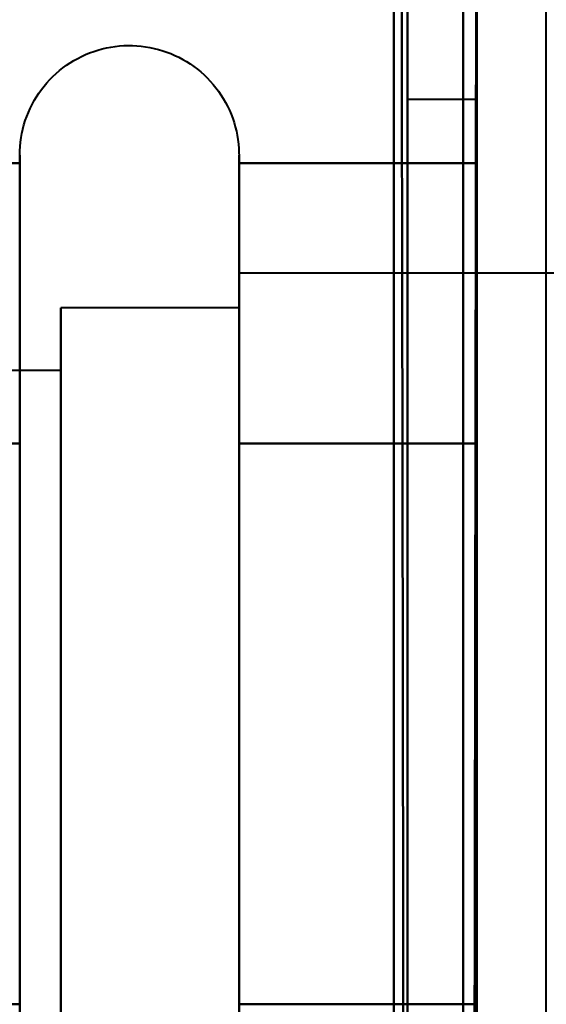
# Model space of a CAD drawing. Header units: millimetres. Extents: x -852 to 852, y -1321 to 592.
# Tile 74 of 111: x 686.2 to 690, y -433.19 to -426.09. Entities that reach past the tile are written whole.
import ezdxf

# ---------------------------------------------------------------- set-up
doc = ezdxf.new("R2010")
doc.units = ezdxf.units.MM
doc.layers.add('G-IMPT', color=8, linetype='Continuous', lineweight=40)

# ---------------------------------------------------------------- blocks, each defined once
blk = doc.blocks.new('NEXA 1500 CALQUES_dwg-769064-Niveau de réf_')
at = {"layer": 'G-IMPT'}
for p, q in [((689.5, -394.2151), (689, -394.2151)), ((689, -394.2151), (689, -403.2151)), ((689, -394.2151), (689, -403.2151)), ((689, -403.2151), (689, -394.2151)), ((689, -403.2151), (689, -394.2151)), ((689.5, -394.2152), (689, -394.2152)), ((689.5, -394.2152), (689, -394.2152)), ((689.5, -394.2152), (689, -394.2152)), ((689, -394.2152), (689, -403.2152)), ((689, -394.2152), (689, -403.2152)), ((689, -394.2152), (689, -403.2152)), ((689, -394.2152), (689, -403.2152)), ((689, -394.2152), (689, -403.2152)), ((689, -394.2152), (689, -403.2152)), ((689, -403.2152), (689, -394.2152)), ((689, -403.2152), (689, -394.2152)), ((689, -403.2152), (689, -394.2152)), ((689, -403.2152), (689, -394.2152)), ((689, -403.2152), (689, -394.2152)), ((689, -403.2152), (689, -394.2152)), ((689.5, -394.2151), (689.5, -398.7151)), ((689.5, -398.7151), (689.5, -394.2151)), ((689.5, -403.2151), (689.5, -394.2151)), ((689.5, -394.2152), (689.5, -398.7152)), ((689.5, -394.2152), (689.5, -398.7152)), ((689.5, -394.2152), (689.5, -398.7152)), ((689.5, -398.7152), (689.5, -394.2152)), ((689.5, -403.2152), (689.5, -394.2152)), ((689.5, -398.7152), (689.5, -394.2152)), ((689.5, -403.2152), (689.5, -394.2152)), ((689.5, -398.7152), (689.5, -394.2152)), ((689.5, -403.2152), (689.5, -394.2152)), ((690, -402.9651), (690, -394.4651)), ((690, -402.9651), (690, -394.4651)), ((686.2043, -402.8152), (686.2043, -394.6152)), ((686.2043, -398.7152), (686.2043, -394.6152)), ((687.7851, -394.6151), (687.7851, -402.8151)), ((687.7851, -394.6151), (687.7851, -398.7151)), ((687.7851, -394.6152), (687.7851, -402.8152)), ((687.7851, -394.6152), (687.7851, -398.7152)), ((687.7851, -394.6152), (687.7851, -402.8152)), ((687.7851, -394.6152), (687.7851, -398.7152)), ((687.7851, -394.6152), (687.7851, -402.8152)), ((687.7851, -394.6152), (687.7851, -398.7152)), ((690.2, -395.4651), (687.7851, -395.4651)), ((687.7851, -398.7151), (687.7851, -395.4651)), ((687.7851, -395.4651), (687.7851, -398.7151)), ((687.7851, -395.4651), (687.7851, -401.9651)), ((690, -395.4652), (687.7851, -395.4652)), ((690, -395.4652), (687.7851, -395.4652)), ((690, -395.4652), (687.7851, -395.4652)), ((687.7851, -398.7152), (687.7851, -395.4652)), ((687.7851, -398.7152), (687.7851, -395.4652)), ((687.7851, -395.4652), (687.7851, -398.7152)), ((687.7851, -395.4652), (687.7851, -401.9652)), ((687.7851, -395.4652), (687.7851, -398.7152)), ((687.7851, -395.4652), (687.7851, -401.9652)), ((687.7851, -398.7152), (687.7851, -395.4652)), ((687.7851, -395.4652), (687.7851, -398.7152)), ((687.7851, -395.4652), (687.7851, -401.9652)), ((687.7851, -395.7151), (686.5, -395.7151)), ((686.5, -401.7151), (686.5, -395.7151)), ((686.5, -401.7151), (686.5, -395.7151)), ((686.5, -395.7151), (686.5, -398.7151)), ((687.7851, -395.7152), (686.5, -395.7152)), ((687.7851, -395.7152), (686.5, -395.7152)), ((687.7851, -395.7152), (686.5, -395.7152)), ((686.5, -401.7152), (686.5, -395.7152)), ((686.5, -401.7152), (686.5, -395.7152)), ((686.5, -401.7152), (686.5, -395.7152)), ((686.5, -401.7152), (686.5, -395.7152)), ((686.5, -395.7152), (686.5, -398.7152)), ((686.5, -395.7152), (686.5, -398.7152)), ((686.5, -401.7152), (686.5, -395.7152)), ((686.5, -401.7152), (686.5, -395.7152)), ((686.5, -395.7152), (686.5, -398.7152)), ((687.7851, -398.7151), (687.7851, -395.7151)), ((687.7851, -395.7151), (687.7851, -398.7151)), ((687.7851, -398.7152), (687.7851, -395.7152)), ((687.7851, -398.7152), (687.7851, -395.7152)), ((687.7851, -395.7152), (687.7851, -398.7152)), ((687.7851, -395.7152), (687.7851, -398.7152)), ((687.7851, -398.7152), (687.7851, -395.7152)), ((687.7851, -395.7152), (687.7851, -398.7152)), ((690, -402.9652), (690, -396.0152)), ((686.5, -396.1669), (674.6111, -396.1669)), ((686.5, -396.167), (674.6111, -396.167)), ((686.5, -396.167), (674.6111, -396.167)), ((686.5, -396.167), (674.6111, -396.167)), ((686.5, -401.2633), (686.5, -396.1669)), ((686.5, -401.2633), (686.5, -396.1669)), ((686.5, -396.1669), (686.5, -401.2633)), ((686.5, -396.1669), (686.5, -401.2633)), ((686.5, -401.2634), (686.5, -396.167)), ((686.5, -401.2634), (686.5, -396.167)), ((686.5, -401.2634), (686.5, -396.167)), ((686.5, -401.2634), (686.5, -396.167)), ((686.5, -396.167), (686.5, -401.2634)), ((686.5, -396.167), (686.5, -401.2634)), ((686.5, -396.167), (686.5, -401.2634)), ((686.5, -396.167), (686.5, -401.2634)), ((686.5, -401.2634), (686.5, -396.167)), ((686.5, -401.2634), (686.5, -396.167)), ((686.5, -396.167), (686.5, -401.2634)), ((686.5, -396.167), (686.5, -401.2634)), ((686.2043, -402.8152), (686.2043, -398.7152)), ((686.5, -398.7151), (686.5, -401.7151)), ((686.5, -398.7151), (686.5, -401.7151)), ((686.5, -398.7152), (686.5, -401.7152)), ((686.5, -398.7152), (686.5, -401.7152)), ((686.5, -398.7152), (686.5, -401.7152)), ((686.5, -398.7152), (686.5, -401.7152)), ((686.5, -398.7152), (686.5, -401.7152)), ((686.5, -398.7152), (686.5, -401.7152)), ((687.7851, -398.7151), (687.7851, -402.8151)), ((687.7851, -401.7151), (687.7851, -398.7151)), ((687.7851, -401.9651), (687.7851, -398.7151)), ((687.7851, -398.7151), (687.7851, -401.7151)), ((687.7851, -398.7151), (687.7851, -401.9651)), ((687.7851, -398.7152), (687.7851, -402.8152)), ((687.7851, -398.7152), (687.7851, -402.8152)), ((687.7851, -398.7152), (687.7851, -402.8152)), ((687.7851, -401.7152), (687.7851, -398.7152)), ((687.7851, -401.7152), (687.7851, -398.7152)), ((687.7851, -401.9652), (687.7851, -398.7152)), ((687.7851, -398.7152), (687.7851, -401.7152)), ((687.7851, -401.9652), (687.7851, -398.7152)), ((687.7851, -398.7152), (687.7851, -401.7152)), ((687.7851, -398.7152), (687.7851, -401.9652)), ((687.7851, -398.7152), (687.7851, -401.9652)), ((687.7851, -401.7152), (687.7851, -398.7152)), ((687.7851, -401.9652), (687.7851, -398.7152)), ((687.7851, -398.7152), (687.7851, -401.7152)), ((687.7851, -398.7152), (687.7851, -401.9652)), ((689.5, -398.7151), (689.5, -403.2151)), ((689.5, -403.2151), (689.5, -398.7151)), ((689.5, -398.7152), (689.5, -403.2152)), ((689.5, -398.7152), (689.5, -403.2152)), ((689.5, -398.7152), (689.5, -403.2152)), ((689.5, -403.2152), (689.5, -398.7152)), ((689.5, -403.2152), (689.5, -398.7152)), ((689.5, -403.2152), (689.5, -398.7152))]:
    blk.add_line(p, q, dxfattribs=at)
at = {"layer": 'G-IMPT', "flags": 128}
for points in [[(688.9, -421.55), (688.9, -413.3125), (688.9, -405.075), (688.9, -396.8375), (688.9, -388.6)], [(688.9, -388.6), (688.9, -396.8375), (688.9, -405.075), (688.9, -413.3125), (688.9, -421.55)], [(688.95, -388.6), (688.9625, -396.8375), (688.975, -405.075), (688.9875, -413.3125), (689, -421.55)], [(689, -421.55), (688.9875, -413.3125), (688.975, -405.075), (688.9625, -396.8375), (688.95, -388.6)], [(688.9, -388.65), (688.9, -396.875), (688.9, -405.1), (688.9, -413.325), (688.9, -421.55)], [(688.9, -421.55), (688.9, -413.325), (688.9, -405.1), (688.9, -396.875), (688.9, -388.65)], [(689, -388.65), (689, -396.875), (689, -405.1), (689, -413.325), (689, -421.55)], [(689, -421.55), (689, -413.325), (689, -405.1), (689, -396.875), (689, -388.65)], [(688.9, -390.05), (688.9, -397.925), (688.9, -405.8), (688.9, -413.675), (688.9, -421.55)], [(688.9, -421.55), (688.9, -413.675), (688.9, -405.8), (688.9, -397.925), (688.9, -390.05)], [(688.9, -390.05), (688.9, -397.925), (688.9, -405.8), (688.9, -413.675), (688.9, -421.55)], [(688.9, -421.55), (688.9, -413.675), (688.9, -405.8), (688.9, -397.925), (688.9, -390.05)], [(689.4, -422.45), (689.4, -414.35), (689.4, -406.25), (689.4, -398.15), (689.4, -390.05)], [(689.4, -390.05), (689.4, -398.15), (689.4, -406.25), (689.4, -414.35), (689.4, -422.45)], [(689.4, -422.45), (689.4, -414.35), (689.4, -406.25), (689.4, -398.15), (689.4, -390.05)], [(689.4, -390.05), (689.4, -398.15), (689.4, -406.25), (689.4, -414.35), (689.4, -422.45)], [(689.4, -422.45), (689.4, -414.35), (689.4, -406.25), (689.4, -398.15), (689.4, -390.05)], [(689.4, -390.05), (689.4, -398.1625), (689.4, -406.275), (689.4, -414.3875), (689.4, -422.5)], [(689.4, -422.5), (689.4, -414.3875), (689.4, -406.275), (689.4, -398.1625), (689.4, -390.05)], [(689.4, -390.05), (689.4, -398.15), (689.4, -406.25), (689.4, -414.35), (689.4, -422.45)], [(689.45, -422.5), (689.4625, -414.3875), (689.475, -406.275), (689.4875, -398.1625), (689.5, -390.05)], [(689.5, -390.05), (689.4875, -398.1625), (689.475, -406.275), (689.4625, -414.3875), (689.45, -422.5)], [(689.5, -421.55), (689.5, -413.675), (689.5, -405.8), (689.5, -397.925), (689.5, -390.05)], [(689.5, -390.05), (689.5, -397.925), (689.5, -405.8), (689.5, -413.675), (689.5, -421.55)], [(689.5, -421.55), (689.5, -413.675), (689.5, -405.8), (689.5, -397.925), (689.5, -390.05)], [(689.5, -390.05), (689.5, -398.15), (689.5, -406.25), (689.5, -414.35), (689.5, -422.45)], [(689.5, -422.45), (689.5, -414.35), (689.5, -406.25), (689.5, -398.15), (689.5, -390.05)], [(689.5, -390.05), (689.5, -397.925), (689.5, -405.8), (689.5, -413.675), (689.5, -421.55)], [(690, -422.45), (690, -414.35), (690, -406.25), (690, -398.15), (690, -390.05)], [(686.2043, -394.6151), (686.2049, -394.5835), (686.2068, -394.552), (686.21, -394.5205), (686.2144, -394.4892), (686.22, -394.4581), (686.2269, -394.4273), (686.2351, -394.3967), (686.2444, -394.3665), (686.255, -394.3367), (686.2667, -394.3073), (686.2796, -394.2785), (686.2936, -394.2501), (686.3088, -394.2224), (686.325, -394.1953), (686.3423, -394.1688), (686.3607, -394.1431), (686.3801, -394.1181), (686.4005, -394.0939), (686.4218, -394.0706), (686.444, -394.0481), (686.4671, -394.0266), (686.4911, -394.0059), (686.5159, -393.9863), (686.5414, -393.9676), (686.5676, -393.95), (686.5946, -393.9335), (686.6222, -393.918), (686.6503, -393.9037), (686.6791, -393.8905), (686.7083, -393.8784), (686.738, -393.8676), (686.7681, -393.8579), (686.7985, -393.8494), (686.8293, -393.8422), (686.8604, -393.8362), (686.8916, -393.8315), (686.923, -393.828), (686.9546, -393.8257), (686.9862, -393.8248), (687.0178, -393.8251), (687.0494, -393.8266), (687.0809, -393.8294), (687.1122, -393.8335), (687.1434, -393.8388), (687.1743, -393.8454), (687.2049, -393.8532), (687.2352, -393.8622), (687.2652, -393.8724), (687.2946, -393.8838), (687.3236, -393.8964), (687.3521, -393.9101), (687.38, -393.925), (687.4073, -393.941), (687.4339, -393.958), (687.4599, -393.9761), (687.4851, -393.9952), (687.5095, -394.0153), (687.533, -394.0364), (687.5557, -394.0584), (687.5776, -394.0812), (687.5984, -394.105), (687.6184, -394.1295), (687.6373, -394.1549), (687.6552, -394.1809), (687.672, -394.2077), (687.6878, -394.2351), (687.7024, -394.2631), (687.7159, -394.2917), (687.7283, -394.3208), (687.7395, -394.3504), (687.7495, -394.3804), (687.7582, -394.4107), (687.7658, -394.4414), (687.7721, -394.4724), (687.7772, -394.5036), (687.7811, -394.535), (687.7836, -394.5665), (687.7849, -394.5981), (687.7851, -394.6151)], [(686.2043, -394.6152), (686.2049, -394.5835), (686.2068, -394.552), (686.21, -394.5205), (686.2144, -394.4892), (686.22, -394.4581), (686.2269, -394.4273), (686.2351, -394.3967), (686.2444, -394.3665), (686.255, -394.3367), (686.2667, -394.3073), (686.2796, -394.2785), (686.2936, -394.2501), (686.3088, -394.2224), (686.325, -394.1953), (686.3423, -394.1688), (686.3607, -394.1431), (686.3801, -394.1181), (686.4005, -394.094), (686.4218, -394.0706), (686.444, -394.0481), (686.4671, -394.0266), (686.4911, -394.0059), (686.5159, -393.9863), (686.5414, -393.9676), (686.5676, -393.95), (686.5946, -393.9335), (686.6222, -393.918), (686.6503, -393.9037), (686.6791, -393.8905), (686.7083, -393.8784), (686.738, -393.8676), (686.7681, -393.8579), (686.7985, -393.8495), (686.8293, -393.8422), (686.8604, -393.8362), (686.8916, -393.8315), (686.923, -393.828), (686.9546, -393.8257), (686.9862, -393.8248), (687.0178, -393.8251), (687.0494, -393.8266), (687.0809, -393.8294), (687.1122, -393.8335), (687.1434, -393.8388), (687.1743, -393.8454), (687.2049, -393.8532), (687.2352, -393.8622), (687.2652, -393.8724), (687.2946, -393.8838), (687.3236, -393.8964), (687.3521, -393.9101), (687.38, -393.925), (687.4073, -393.941), (687.4339, -393.958), (687.4599, -393.9761), (687.4851, -393.9952), (687.5095, -394.0153), (687.533, -394.0364), (687.5557, -394.0584), (687.5776, -394.0812), (687.5984, -394.105), (687.6184, -394.1295), (687.6373, -394.1549), (687.6552, -394.1809), (687.672, -394.2077), (687.6878, -394.2351), (687.7024, -394.2631), (687.7159, -394.2917), (687.7283, -394.3208), (687.7395, -394.3504), (687.7495, -394.3804), (687.7582, -394.4107), (687.7658, -394.4414), (687.7721, -394.4724), (687.7772, -394.5036), (687.7811, -394.535), (687.7836, -394.5665), (687.7849, -394.5981), (687.7851, -394.6152)], [(686.2043, -394.6152), (686.2049, -394.5835), (686.2068, -394.552), (686.21, -394.5205), (686.2144, -394.4892), (686.22, -394.4581), (686.2269, -394.4273), (686.2351, -394.3967), (686.2444, -394.3665), (686.255, -394.3367), (686.2667, -394.3073), (686.2796, -394.2785), (686.2936, -394.2501), (686.3088, -394.2224), (686.325, -394.1953), (686.3423, -394.1688), (686.3607, -394.1431), (686.3801, -394.1181), (686.4005, -394.094), (686.4218, -394.0706), (686.444, -394.0481), (686.4671, -394.0266), (686.4911, -394.0059), (686.5159, -393.9863), (686.5414, -393.9676), (686.5676, -393.95), (686.5946, -393.9335), (686.6222, -393.918), (686.6503, -393.9037), (686.6791, -393.8905), (686.7083, -393.8784), (686.738, -393.8676), (686.7681, -393.8579), (686.7985, -393.8495), (686.8293, -393.8422), (686.8604, -393.8362), (686.8916, -393.8315), (686.923, -393.828), (686.9546, -393.8257), (686.9862, -393.8248), (687.0178, -393.8251), (687.0494, -393.8266), (687.0809, -393.8294), (687.1122, -393.8335), (687.1434, -393.8388), (687.1743, -393.8454), (687.2049, -393.8532), (687.2352, -393.8622), (687.2652, -393.8724), (687.2946, -393.8838), (687.3236, -393.8964), (687.3521, -393.9101), (687.38, -393.925), (687.4073, -393.941), (687.4339, -393.958), (687.4599, -393.9761), (687.4851, -393.9952), (687.5095, -394.0153), (687.533, -394.0364), (687.5557, -394.0584), (687.5776, -394.0812), (687.5984, -394.105), (687.6184, -394.1295), (687.6373, -394.1549), (687.6552, -394.1809), (687.672, -394.2077), (687.6878, -394.2351), (687.7024, -394.2631), (687.7159, -394.2917), (687.7283, -394.3208), (687.7395, -394.3504), (687.7495, -394.3804), (687.7582, -394.4107), (687.7658, -394.4414), (687.7721, -394.4724), (687.7772, -394.5036), (687.7811, -394.535), (687.7836, -394.5665), (687.7849, -394.5981), (687.7851, -394.6152)], [(686.2043, -394.6152), (686.2049, -394.5835), (686.2068, -394.552), (686.21, -394.5205), (686.2144, -394.4892), (686.22, -394.4581), (686.2269, -394.4273), (686.2351, -394.3967), (686.2444, -394.3665), (686.255, -394.3367), (686.2667, -394.3073), (686.2796, -394.2785), (686.2936, -394.2501), (686.3088, -394.2224), (686.325, -394.1953), (686.3423, -394.1688), (686.3607, -394.1431), (686.3801, -394.1181), (686.4005, -394.094), (686.4218, -394.0706), (686.444, -394.0481), (686.4671, -394.0266), (686.4911, -394.0059), (686.5159, -393.9863), (686.5414, -393.9676), (686.5676, -393.95), (686.5946, -393.9335), (686.6222, -393.918), (686.6503, -393.9037), (686.6791, -393.8905), (686.7083, -393.8784), (686.738, -393.8676), (686.7681, -393.8579), (686.7985, -393.8495), (686.8293, -393.8422), (686.8604, -393.8362), (686.8916, -393.8315), (686.923, -393.828), (686.9546, -393.8257), (686.9862, -393.8248), (687.0178, -393.8251), (687.0494, -393.8266), (687.0809, -393.8294), (687.1122, -393.8335), (687.1434, -393.8388), (687.1743, -393.8454), (687.2049, -393.8532), (687.2352, -393.8622), (687.2652, -393.8724), (687.2946, -393.8838), (687.3236, -393.8964), (687.3521, -393.9101), (687.38, -393.925), (687.4073, -393.941), (687.4339, -393.958), (687.4599, -393.9761), (687.4851, -393.9952), (687.5095, -394.0153), (687.533, -394.0364), (687.5557, -394.0584), (687.5776, -394.0812), (687.5984, -394.105), (687.6184, -394.1295), (687.6373, -394.1549), (687.6552, -394.1809), (687.672, -394.2077), (687.6878, -394.2351), (687.7024, -394.2631), (687.7159, -394.2917), (687.7283, -394.3208), (687.7395, -394.3504), (687.7495, -394.3804), (687.7582, -394.4107), (687.7658, -394.4414), (687.7721, -394.4724), (687.7772, -394.5036), (687.7811, -394.535), (687.7836, -394.5665), (687.7849, -394.5981), (687.7851, -394.6152)], [(686.2043, -400.7907), (686.2043, -400.6476), (686.2043, -400.5014), (686.2043, -400.3524), (686.2043, -400.2008), (686.2043, -400.0468), (686.2043, -399.8907), (686.2043, -399.7327), (686.2043, -399.573), (686.2043, -399.412), (686.2043, -399.2499), (686.2043, -399.0869), (686.2043, -398.9233), (686.2043, -398.7594), (686.2043, -398.5954), (686.2043, -398.4316), (686.2043, -398.2683), (686.2043, -398.1057), (686.2043, -397.944), (686.2043, -397.7836), (686.2043, -397.6247), (686.2043, -397.4675), (686.2043, -397.3123), (686.2043, -397.1594), (686.2043, -397.0089), (686.2043, -396.8612), (686.2043, -396.7165), (686.2043, -396.5749), (686.2043, -396.4368), (686.2043, -396.3023), (686.2043, -396.1717), (686.2043, -396.0451), (686.2043, -395.9228), (686.2043, -395.805), (686.2043, -395.6918), (686.2043, -395.5835), (686.2043, -395.4802), (686.2043, -395.382), (686.2043, -395.2892), (686.2043, -395.2019), (686.2043, -395.1202), (686.2043, -395.0442), (686.2043, -394.9742), (686.2043, -394.9101), (686.2043, -394.852), (686.2043, -394.8002), (686.2043, -394.7546), (686.2043, -394.7154), (686.2043, -394.6826), (686.2043, -394.6562), (686.2043, -394.6363), (686.2043, -394.6229), (686.2043, -394.6161), (686.2043, -394.6152)], [(686.2043, -394.6152), (686.2043, -394.6184), (686.2043, -394.6283), (686.2043, -394.6446), (686.2043, -394.6675), (686.2043, -394.6969), (686.2043, -394.7327), (686.2043, -394.7748), (686.2043, -394.8233), (686.2043, -394.878), (686.2043, -394.9388), (686.2043, -395.0057), (686.2043, -395.0785), (686.2043, -395.1571), (686.2043, -395.2414), (686.2043, -395.3313), (686.2043, -395.4266), (686.2043, -395.5271), (686.2043, -395.6327), (686.2043, -395.7433), (686.2043, -395.8587), (686.2043, -395.9786), (686.2043, -396.1028), (686.2043, -396.2313), (686.2043, -396.3637), (686.2043, -396.4999), (686.2043, -396.6396), (686.2043, -396.7827), (686.2043, -396.9289), (686.2043, -397.0779), (686.2043, -397.2295), (686.2043, -397.3835), (686.2043, -397.5396), (686.2043, -397.6976), (686.2043, -397.8573), (686.2043, -398.0183), (686.2043, -398.1804), (686.2043, -398.3434), (686.2043, -398.507), (686.2043, -398.6709), (686.2043, -398.8349), (686.2043, -398.9987), (686.2043, -399.162), (686.2043, -399.3246), (686.2043, -399.4863), (686.2043, -399.6467), (686.2043, -399.8056), (686.2043, -399.9628), (686.2043, -400.118), (686.2043, -400.2709), (686.2043, -400.4214), (686.2043, -400.5691), (686.2043, -400.7138), (686.2043, -400.8554)], [(686.2043, -400.7907), (686.2043, -400.6476), (686.2043, -400.5014), (686.2043, -400.3524), (686.2043, -400.2008), (686.2043, -400.0468), (686.2043, -399.8907), (686.2043, -399.7327), (686.2043, -399.573), (686.2043, -399.412), (686.2043, -399.2499), (686.2043, -399.0869), (686.2043, -398.9233), (686.2043, -398.7594), (686.2043, -398.5954), (686.2043, -398.4316), (686.2043, -398.2683), (686.2043, -398.1057), (686.2043, -397.944), (686.2043, -397.7836), (686.2043, -397.6247), (686.2043, -397.4675), (686.2043, -397.3123), (686.2043, -397.1594), (686.2043, -397.0089), (686.2043, -396.8612), (686.2043, -396.7165), (686.2043, -396.5749), (686.2043, -396.4368), (686.2043, -396.3023), (686.2043, -396.1717), (686.2043, -396.0451), (686.2043, -395.9228), (686.2043, -395.805), (686.2043, -395.6918), (686.2043, -395.5835), (686.2043, -395.4802), (686.2043, -395.382), (686.2043, -395.2892), (686.2043, -395.2019), (686.2043, -395.1202), (686.2043, -395.0442), (686.2043, -394.9742), (686.2043, -394.9101), (686.2043, -394.852), (686.2043, -394.8002), (686.2043, -394.7546), (686.2043, -394.7154), (686.2043, -394.6826), (686.2043, -394.6562), (686.2043, -394.6363), (686.2043, -394.6229), (686.2043, -394.6161), (686.2043, -394.6152)], [(686.2043, -394.6152), (686.2043, -394.6184), (686.2043, -394.6283), (686.2043, -394.6446), (686.2043, -394.6675), (686.2043, -394.6969), (686.2043, -394.7327), (686.2043, -394.7748), (686.2043, -394.8233), (686.2043, -394.878), (686.2043, -394.9388), (686.2043, -395.0057), (686.2043, -395.0785), (686.2043, -395.1571), (686.2043, -395.2414), (686.2043, -395.3313), (686.2043, -395.4266), (686.2043, -395.5271), (686.2043, -395.6327), (686.2043, -395.7433), (686.2043, -395.8587), (686.2043, -395.9786), (686.2043, -396.1028), (686.2043, -396.2313), (686.2043, -396.3637), (686.2043, -396.4999), (686.2043, -396.6396), (686.2043, -396.7827), (686.2043, -396.9289), (686.2043, -397.0779), (686.2043, -397.2295), (686.2043, -397.3835), (686.2043, -397.5396), (686.2043, -397.6976), (686.2043, -397.8573), (686.2043, -398.0183), (686.2043, -398.1804), (686.2043, -398.3434), (686.2043, -398.507), (686.2043, -398.6709), (686.2043, -398.8349), (686.2043, -398.9987), (686.2043, -399.162), (686.2043, -399.3246), (686.2043, -399.4863), (686.2043, -399.6467), (686.2043, -399.8056), (686.2043, -399.9628), (686.2043, -400.118), (686.2043, -400.2709), (686.2043, -400.4214), (686.2043, -400.5691), (686.2043, -400.7138), (686.2043, -400.8554)], [(687.7851, -394.6151), (687.7851, -394.6184), (687.7851, -394.6283), (687.7851, -394.6446), (687.7851, -394.6675), (687.7851, -394.6969), (687.7851, -394.7327), (687.7851, -394.7748), (687.7851, -394.8233), (687.7851, -394.878), (687.7851, -394.9388), (687.7851, -395.0057), (687.7851, -395.0785), (687.7851, -395.1571), (687.7851, -395.2414), (687.7851, -395.3313), (687.7851, -395.4265), (687.7851, -395.5271), (687.7851, -395.6327), (687.7851, -395.7433), (687.7851, -395.8586), (687.7851, -395.9785), (687.7851, -396.1028), (687.7851, -396.2313), (687.7851, -396.3637), (687.7851, -396.4999), (687.7851, -396.6396), (687.7851, -396.7827), (687.7851, -396.9288), (687.7851, -397.0779), (687.7851, -397.2295), (687.7851, -397.3835), (687.7851, -397.5396), (687.7851, -397.6976), (687.7851, -397.8573), (687.7851, -398.0183), (687.7851, -398.1804), (687.7851, -398.3434), (687.7851, -398.507), (687.7851, -398.6709), (687.7851, -398.8349), (687.7851, -398.9987), (687.7851, -399.162), (687.7851, -399.3246), (687.7851, -399.4863), (687.7851, -399.6467), (687.7851, -399.8056), (687.7851, -399.9628), (687.7851, -400.118), (687.7851, -400.2709), (687.7851, -400.4213), (687.7851, -400.5691), (687.7851, -400.7138), (687.7851, -400.8554)], [(687.7851, -400.7906), (687.7851, -400.6476), (687.7851, -400.5014), (687.7851, -400.3524), (687.7851, -400.2008), (687.7851, -400.0468), (687.7851, -399.8907), (687.7851, -399.7327), (687.7851, -399.573), (687.7851, -399.412), (687.7851, -399.2499), (687.7851, -399.0869), (687.7851, -398.9233), (687.7851, -398.7594), (687.7851, -398.5954), (687.7851, -398.4316), (687.7851, -398.2683), (687.7851, -398.1057), (687.7851, -397.944), (687.7851, -397.7836), (687.7851, -397.6247), (687.7851, -397.4675), (687.7851, -397.3123), (687.7851, -397.1594), (687.7851, -397.0089), (687.7851, -396.8612), (687.7851, -396.7165), (687.7851, -396.5749), (687.7851, -396.4368), (687.7851, -396.3023), (687.7851, -396.1717), (687.7851, -396.0451), (687.7851, -395.9228), (687.7851, -395.805), (687.7851, -395.6918), (687.7851, -395.5835), (687.7851, -395.4802), (687.7851, -395.382), (687.7851, -395.2892), (687.7851, -395.2019), (687.7851, -395.1202), (687.7851, -395.0442), (687.7851, -394.9741), (687.7851, -394.91), (687.7851, -394.852), (687.7851, -394.8002), (687.7851, -394.7546), (687.7851, -394.7154), (687.7851, -394.6826), (687.7851, -394.6562), (687.7851, -394.6363), (687.7851, -394.6229), (687.7851, -394.6161), (687.7851, -394.6151)], [(687.7851, -394.6152), (687.7851, -394.6184), (687.7851, -394.6283), (687.7851, -394.6446), (687.7851, -394.6675), (687.7851, -394.6969), (687.7851, -394.7327), (687.7851, -394.7748), (687.7851, -394.8233), (687.7851, -394.878), (687.7851, -394.9388), (687.7851, -395.0057), (687.7851, -395.0785), (687.7851, -395.1571), (687.7851, -395.2414), (687.7851, -395.3313), (687.7851, -395.4266), (687.7851, -395.5271), (687.7851, -395.6327), (687.7851, -395.7433), (687.7851, -395.8587), (687.7851, -395.9786), (687.7851, -396.1028), (687.7851, -396.2313), (687.7851, -396.3637), (687.7851, -396.4999), (687.7851, -396.6396), (687.7851, -396.7827), (687.7851, -396.9289), (687.7851, -397.0779), (687.7851, -397.2295), (687.7851, -397.3835), (687.7851, -397.5396), (687.7851, -397.6976), (687.7851, -397.8573), (687.7851, -398.0183), (687.7851, -398.1804), (687.7851, -398.3434), (687.7851, -398.507), (687.7851, -398.6709), (687.7851, -398.8349), (687.7851, -398.9987), (687.7851, -399.162), (687.7851, -399.3246), (687.7851, -399.4863), (687.7851, -399.6467), (687.7851, -399.8056), (687.7851, -399.9628), (687.7851, -400.118), (687.7851, -400.2709), (687.7851, -400.4214), (687.7851, -400.5691), (687.7851, -400.7138), (687.7851, -400.8554)], [(687.7851, -400.7907), (687.7851, -400.6476), (687.7851, -400.5014), (687.7851, -400.3524), (687.7851, -400.2008), (687.7851, -400.0468), (687.7851, -399.8907), (687.7851, -399.7327), (687.7851, -399.573), (687.7851, -399.412), (687.7851, -399.2499), (687.7851, -399.0869), (687.7851, -398.9233), (687.7851, -398.7594), (687.7851, -398.5954), (687.7851, -398.4316), (687.7851, -398.2683), (687.7851, -398.1057), (687.7851, -397.944), (687.7851, -397.7836), (687.7851, -397.6247), (687.7851, -397.4675), (687.7851, -397.3123), (687.7851, -397.1594), (687.7851, -397.0089), (687.7851, -396.8612), (687.7851, -396.7165), (687.7851, -396.5749), (687.7851, -396.4368), (687.7851, -396.3023), (687.7851, -396.1717), (687.7851, -396.0451), (687.7851, -395.9228), (687.7851, -395.805), (687.7851, -395.6918), (687.7851, -395.5835), (687.7851, -395.4802), (687.7851, -395.382), (687.7851, -395.2892), (687.7851, -395.2019), (687.7851, -395.1202), (687.7851, -395.0442), (687.7851, -394.9742), (687.7851, -394.9101), (687.7851, -394.852), (687.7851, -394.8002), (687.7851, -394.7546), (687.7851, -394.7154), (687.7851, -394.6826), (687.7851, -394.6562), (687.7851, -394.6363), (687.7851, -394.6229), (687.7851, -394.6161), (687.7851, -394.6152)], [(687.7851, -394.6152), (687.7851, -394.6184), (687.7851, -394.6283), (687.7851, -394.6446), (687.7851, -394.6675), (687.7851, -394.6969), (687.7851, -394.7327), (687.7851, -394.7748), (687.7851, -394.8233), (687.7851, -394.878), (687.7851, -394.9388), (687.7851, -395.0057), (687.7851, -395.0785), (687.7851, -395.1571), (687.7851, -395.2414), (687.7851, -395.3313), (687.7851, -395.4266), (687.7851, -395.5271), (687.7851, -395.6327), (687.7851, -395.7433), (687.7851, -395.8587), (687.7851, -395.9786), (687.7851, -396.1028), (687.7851, -396.2313), (687.7851, -396.3637), (687.7851, -396.4999), (687.7851, -396.6396), (687.7851, -396.7827), (687.7851, -396.9289), (687.7851, -397.0779), (687.7851, -397.2295), (687.7851, -397.3835), (687.7851, -397.5396), (687.7851, -397.6976), (687.7851, -397.8573), (687.7851, -398.0183), (687.7851, -398.1804), (687.7851, -398.3434), (687.7851, -398.507), (687.7851, -398.6709), (687.7851, -398.8349), (687.7851, -398.9987), (687.7851, -399.162), (687.7851, -399.3246), (687.7851, -399.4863), (687.7851, -399.6467), (687.7851, -399.8056), (687.7851, -399.9628), (687.7851, -400.118), (687.7851, -400.2709), (687.7851, -400.4214), (687.7851, -400.5691), (687.7851, -400.7138), (687.7851, -400.8554)], [(687.7851, -400.7907), (687.7851, -400.6476), (687.7851, -400.5014), (687.7851, -400.3524), (687.7851, -400.2008), (687.7851, -400.0468), (687.7851, -399.8907), (687.7851, -399.7327), (687.7851, -399.573), (687.7851, -399.412), (687.7851, -399.2499), (687.7851, -399.0869), (687.7851, -398.9233), (687.7851, -398.7594), (687.7851, -398.5954), (687.7851, -398.4316), (687.7851, -398.2683), (687.7851, -398.1057), (687.7851, -397.944), (687.7851, -397.7836), (687.7851, -397.6247), (687.7851, -397.4675), (687.7851, -397.3123), (687.7851, -397.1594), (687.7851, -397.0089), (687.7851, -396.8612), (687.7851, -396.7165), (687.7851, -396.5749), (687.7851, -396.4368), (687.7851, -396.3023), (687.7851, -396.1717), (687.7851, -396.0451), (687.7851, -395.9228), (687.7851, -395.805), (687.7851, -395.6918), (687.7851, -395.5835), (687.7851, -395.4802), (687.7851, -395.382), (687.7851, -395.2892), (687.7851, -395.2019), (687.7851, -395.1202), (687.7851, -395.0442), (687.7851, -394.9742), (687.7851, -394.9101), (687.7851, -394.852), (687.7851, -394.8002), (687.7851, -394.7546), (687.7851, -394.7154), (687.7851, -394.6826), (687.7851, -394.6562), (687.7851, -394.6363), (687.7851, -394.6229), (687.7851, -394.6161), (687.7851, -394.6152)], [(687.7851, -394.6152), (687.7851, -394.6184), (687.7851, -394.6283), (687.7851, -394.6446), (687.7851, -394.6675), (687.7851, -394.6969), (687.7851, -394.7327), (687.7851, -394.7748), (687.7851, -394.8233), (687.7851, -394.878), (687.7851, -394.9388), (687.7851, -395.0057), (687.7851, -395.0785), (687.7851, -395.1571), (687.7851, -395.2414), (687.7851, -395.3313), (687.7851, -395.4266), (687.7851, -395.5271), (687.7851, -395.6327), (687.7851, -395.7433), (687.7851, -395.8587), (687.7851, -395.9786), (687.7851, -396.1028), (687.7851, -396.2313), (687.7851, -396.3637), (687.7851, -396.4999), (687.7851, -396.6396), (687.7851, -396.7827), (687.7851, -396.9289), (687.7851, -397.0779), (687.7851, -397.2295), (687.7851, -397.3835), (687.7851, -397.5396), (687.7851, -397.6976), (687.7851, -397.8573), (687.7851, -398.0183), (687.7851, -398.1804), (687.7851, -398.3434), (687.7851, -398.507), (687.7851, -398.6709), (687.7851, -398.8349), (687.7851, -398.9987), (687.7851, -399.162), (687.7851, -399.3246), (687.7851, -399.4863), (687.7851, -399.6467), (687.7851, -399.8056), (687.7851, -399.9628), (687.7851, -400.118), (687.7851, -400.2709), (687.7851, -400.4214), (687.7851, -400.5691), (687.7851, -400.7138), (687.7851, -400.8554)], [(687.7851, -400.7907), (687.7851, -400.6476), (687.7851, -400.5014), (687.7851, -400.3524), (687.7851, -400.2008), (687.7851, -400.0468), (687.7851, -399.8907), (687.7851, -399.7327), (687.7851, -399.573), (687.7851, -399.412), (687.7851, -399.2499), (687.7851, -399.0869), (687.7851, -398.9233), (687.7851, -398.7594), (687.7851, -398.5954), (687.7851, -398.4316), (687.7851, -398.2683), (687.7851, -398.1057), (687.7851, -397.944), (687.7851, -397.7836), (687.7851, -397.6247), (687.7851, -397.4675), (687.7851, -397.3123), (687.7851, -397.1594), (687.7851, -397.0089), (687.7851, -396.8612), (687.7851, -396.7165), (687.7851, -396.5749), (687.7851, -396.4368), (687.7851, -396.3023), (687.7851, -396.1717), (687.7851, -396.0451), (687.7851, -395.9228), (687.7851, -395.805), (687.7851, -395.6918), (687.7851, -395.5835), (687.7851, -395.4802), (687.7851, -395.382), (687.7851, -395.2892), (687.7851, -395.2019), (687.7851, -395.1202), (687.7851, -395.0442), (687.7851, -394.9742), (687.7851, -394.9101), (687.7851, -394.852), (687.7851, -394.8002), (687.7851, -394.7546), (687.7851, -394.7154), (687.7851, -394.6826), (687.7851, -394.6562), (687.7851, -394.6363), (687.7851, -394.6229), (687.7851, -394.6161), (687.7851, -394.6152)], [(686.2043, -394.6737), (683.7043, -394.6737), (681.2043, -394.6737), (678.7043, -394.6737), (676.2043, -394.6737)], [(676.2043, -394.6737), (678.7043, -394.6737), (681.2043, -394.6737), (683.7043, -394.6737), (686.2043, -394.6737)], [(686.2043, -394.6737), (683.7043, -394.6737), (681.2043, -394.6737), (678.7043, -394.6737), (676.2043, -394.6737)], [(676.2043, -394.6737), (678.7043, -394.6737), (681.2043, -394.6737), (683.7043, -394.6737), (686.2043, -394.6737)], [(686.2043, -394.6737), (686.2043, -395.1789), (686.2043, -395.6841), (686.2043, -396.1892), (686.2043, -396.6944)], [(686.2043, -396.6944), (686.2043, -396.1892), (686.2043, -395.6841), (686.2043, -395.1789), (686.2043, -394.6737)], [(686.2043, -394.6737), (686.2043, -395.1789), (686.2043, -395.6841), (686.2043, -396.1892), (686.2043, -396.6944)], [(689.5, -394.6737), (689.0713, -394.6737), (688.6426, -394.6737), (688.2139, -394.6737), (687.7851, -394.6737)], [(687.7851, -394.6737), (687.7851, -395.1789), (687.7851, -395.6841), (687.7851, -396.1892), (687.7851, -396.6944)], [(687.7851, -396.6944), (687.7851, -396.1892), (687.7851, -395.6841), (687.7851, -395.1789), (687.7851, -394.6737)], [(687.7851, -394.6737), (688.2139, -394.6737), (688.6426, -394.6737), (689.0713, -394.6737), (689.5, -394.6737)], [(689.5, -394.6737), (689.0713, -394.6737), (688.6426, -394.6737), (688.2139, -394.6737), (687.7851, -394.6737)], [(687.7851, -394.6737), (687.7851, -395.1789), (687.7851, -395.6841), (687.7851, -396.1892), (687.7851, -396.6944)], [(687.7851, -396.6944), (687.7851, -396.1892), (687.7851, -395.6841), (687.7851, -395.1789), (687.7851, -394.6737)], [(687.7851, -394.6737), (688.2139, -394.6737), (688.6426, -394.6737), (689.0713, -394.6737), (689.5, -394.6737)], [(689.5, -394.6737), (689.0713, -394.6737), (688.6426, -394.6737), (688.2139, -394.6737), (687.7851, -394.6737)], [(687.7851, -394.6737), (687.7851, -395.1789), (687.7851, -395.6841), (687.7851, -396.1892), (687.7851, -396.6944)], [(687.7851, -396.6944), (687.7851, -396.1892), (687.7851, -395.6841), (687.7851, -395.1789), (687.7851, -394.6737)], [(687.7851, -394.6737), (688.2139, -394.6737), (688.6426, -394.6737), (689.0713, -394.6737), (689.5, -394.6737)], [(689.5, -394.6737), (689.0713, -394.6737), (688.6426, -394.6737), (688.2139, -394.6737), (687.7851, -394.6737)], [(687.7851, -394.6737), (687.7851, -395.1789), (687.7851, -395.6841), (687.7851, -396.1892), (687.7851, -396.6944)], [(687.7851, -396.6944), (687.7851, -396.1892), (687.7851, -395.6841), (687.7851, -395.1789), (687.7851, -394.6737)], [(687.7851, -394.6737), (688.2139, -394.6737), (688.6426, -394.6737), (689.0713, -394.6737), (689.5, -394.6737)], [(689.5, -396.6944), (689.5, -396.1892), (689.5, -395.6841), (689.5, -395.1789), (689.5, -394.6737)], [(689.5, -394.6737), (689.5, -395.1789), (689.5, -395.6841), (689.5, -396.1892), (689.5, -396.6944)], [(689.5, -396.6944), (689.5, -396.1892), (689.5, -395.6841), (689.5, -395.1789), (689.5, -394.6737)], [(689.5, -394.6737), (689.5, -395.1789), (689.5, -395.6841), (689.5, -396.1892), (689.5, -396.6944)], [(689.5, -396.6944), (689.5, -396.1892), (689.5, -395.6841), (689.5, -395.1789), (689.5, -394.6737)], [(689.5, -394.6737), (689.5, -395.1789), (689.5, -395.6841), (689.5, -396.1892), (689.5, -396.6944)], [(689.5, -396.6944), (689.5, -396.1892), (689.5, -395.6841), (689.5, -395.1789), (689.5, -394.6737)], [(689.5, -394.6737), (689.5, -395.1789), (689.5, -395.6841), (689.5, -396.1892), (689.5, -396.6944)], [(689.5, -396.6944), (689.5, -396.1892), (689.5, -395.6841), (689.5, -395.1789), (689.5, -394.6737)], [(689.5, -394.6737), (689.5, -395.1789), (689.5, -395.6841), (689.5, -396.1892), (689.5, -396.6944)], [(689.5, -396.6944), (689.5, -396.1892), (689.5, -395.6841), (689.5, -395.1789), (689.5, -394.6737)], [(689.5, -394.6737), (689.5, -395.1789), (689.5, -395.6841), (689.5, -396.1892), (689.5, -396.6944)], [(689.5, -396.6944), (689.5, -396.1892), (689.5, -395.6841), (689.5, -395.1789), (689.5, -394.6737)], [(689.5, -394.6737), (689.5, -395.1789), (689.5, -395.6841), (689.5, -396.1892), (689.5, -396.6944)], [(689.5, -396.6944), (689.5, -396.1892), (689.5, -395.6841), (689.5, -395.1789), (689.5, -394.6737)], [(689.5, -394.6737), (689.5, -395.1789), (689.5, -395.6841), (689.5, -396.1892), (689.5, -396.6944)], [(686.2043, -396.6944), (683.7043, -396.6944), (681.2043, -396.6944), (678.7043, -396.6944), (676.2043, -396.6944)], [(676.2043, -396.6944), (678.7043, -396.6944), (681.2043, -396.6944), (683.7043, -396.6944), (686.2043, -396.6944)], [(686.2043, -396.6944), (683.7043, -396.6944), (681.2043, -396.6944), (678.7043, -396.6944), (676.2043, -396.6944)], [(676.2043, -396.6944), (678.7043, -396.6944), (681.2043, -396.6944), (683.7043, -396.6944), (686.2043, -396.6944)], [(686.2043, -396.6944), (683.7043, -396.6944), (681.2043, -396.6944), (678.7043, -396.6944), (676.2043, -396.6944)], [(676.2043, -396.6944), (678.7043, -396.6944), (681.2043, -396.6944), (683.7043, -396.6944), (686.2043, -396.6944)], [(686.2043, -396.6944), (686.2043, -397.7048), (686.2043, -398.7152), (686.2043, -399.7255), (686.2043, -400.7359)], [(686.2043, -400.7359), (686.2043, -399.7255), (686.2043, -398.7152), (686.2043, -397.7048), (686.2043, -396.6944)], [(686.2043, -396.6944), (686.2043, -397.7048), (686.2043, -398.7152), (686.2043, -399.7255), (686.2043, -400.7359)], [(689.5, -396.6944), (689.0713, -396.6944), (688.6426, -396.6944), (688.2139, -396.6944), (687.7851, -396.6944)], [(687.7851, -396.6944), (687.7851, -397.7048), (687.7851, -398.7151), (687.7851, -399.7255), (687.7851, -400.7359)], [(687.7851, -396.6944), (688.2139, -396.6944), (688.6426, -396.6944), (689.0713, -396.6944), (689.5, -396.6944)], [(689.5, -396.6944), (689.0713, -396.6944), (688.6426, -396.6944), (688.2139, -396.6944), (687.7851, -396.6944)], [(687.7851, -400.7359), (687.7851, -399.7255), (687.7851, -398.7151), (687.7851, -397.7048), (687.7851, -396.6944)], [(687.7851, -396.6944), (688.2139, -396.6944), (688.6426, -396.6944), (689.0713, -396.6944), (689.5, -396.6944)], [(689.5, -396.6944), (689.0713, -396.6944), (688.6426, -396.6944), (688.2139, -396.6944), (687.7851, -396.6944)], [(687.7851, -396.6944), (687.7851, -397.7048), (687.7851, -398.7152), (687.7851, -399.7255), (687.7851, -400.7359)], [(687.7851, -396.6944), (688.2139, -396.6944), (688.6426, -396.6944), (689.0713, -396.6944), (689.5, -396.6944)], [(689.5, -396.6944), (689.0713, -396.6944), (688.6426, -396.6944), (688.2139, -396.6944), (687.7851, -396.6944)], [(687.7851, -400.7359), (687.7851, -399.7255), (687.7851, -398.7152), (687.7851, -397.7048), (687.7851, -396.6944)], [(687.7851, -396.6944), (688.2139, -396.6944), (688.6426, -396.6944), (689.0713, -396.6944), (689.5, -396.6944)], [(689.5, -396.6944), (689.0713, -396.6944), (688.6426, -396.6944), (688.2139, -396.6944), (687.7851, -396.6944)], [(687.7851, -396.6944), (687.7851, -397.7048), (687.7851, -398.7152), (687.7851, -399.7255), (687.7851, -400.7359)], [(687.7851, -396.6944), (688.2139, -396.6944), (688.6426, -396.6944), (689.0713, -396.6944), (689.5, -396.6944)], [(689.5, -396.6944), (689.0713, -396.6944), (688.6426, -396.6944), (688.2139, -396.6944), (687.7851, -396.6944)], [(687.7851, -400.7359), (687.7851, -399.7255), (687.7851, -398.7152), (687.7851, -397.7048), (687.7851, -396.6944)], [(687.7851, -396.6944), (688.2139, -396.6944), (688.6426, -396.6944), (689.0713, -396.6944), (689.5, -396.6944)], [(689.5, -396.6944), (689.0713, -396.6944), (688.6426, -396.6944), (688.2139, -396.6944), (687.7851, -396.6944)], [(687.7851, -396.6944), (687.7851, -397.7048), (687.7851, -398.7152), (687.7851, -399.7255), (687.7851, -400.7359)], [(687.7851, -396.6944), (688.2139, -396.6944), (688.6426, -396.6944), (689.0713, -396.6944), (689.5, -396.6944)], [(689.5, -396.6944), (689.0713, -396.6944), (688.6426, -396.6944), (688.2139, -396.6944), (687.7851, -396.6944)], [(687.7851, -400.7359), (687.7851, -399.7255), (687.7851, -398.7152), (687.7851, -397.7048), (687.7851, -396.6944)], [(687.7851, -396.6944), (688.2139, -396.6944), (688.6426, -396.6944), (689.0713, -396.6944), (689.5, -396.6944)], [(689.5, -400.7359), (689.5, -399.7255), (689.5, -398.7151), (689.5, -397.7048), (689.5, -396.6944)], [(689.5, -396.6944), (689.5, -397.7048), (689.5, -398.7151), (689.5, -399.7255), (689.5, -400.7359)], [(689.5, -400.7359), (689.5, -399.7255), (689.5, -398.7152), (689.5, -397.7048), (689.5, -396.6944)], [(689.5, -396.6944), (689.5, -397.7048), (689.5, -398.7152), (689.5, -399.7255), (689.5, -400.7359)], [(689.5, -400.7359), (689.5, -399.7255), (689.5, -398.7152), (689.5, -397.7048), (689.5, -396.6944)], [(689.5, -396.6944), (689.5, -397.7048), (689.5, -398.7152), (689.5, -399.7255), (689.5, -400.7359)], [(689.5, -400.7359), (689.5, -399.7255), (689.5, -398.7152), (689.5, -397.7048), (689.5, -396.6944)], [(689.5, -396.6944), (689.5, -397.7048), (689.5, -398.7152), (689.5, -399.7255), (689.5, -400.7359)], [(689.5, -400.7359), (689.5, -399.7255), (689.5, -398.7151), (689.5, -397.7048), (689.5, -396.6944)], [(689.5, -396.6944), (689.5, -397.7048), (689.5, -398.7151), (689.5, -399.7255), (689.5, -400.7359)], [(689.5, -400.7359), (689.5, -399.7255), (689.5, -398.7152), (689.5, -397.7048), (689.5, -396.6944)], [(689.5, -396.6944), (689.5, -397.7048), (689.5, -398.7152), (689.5, -399.7255), (689.5, -400.7359)], [(689.5, -400.7359), (689.5, -399.7255), (689.5, -398.7152), (689.5, -397.7048), (689.5, -396.6944)], [(689.5, -396.6944), (689.5, -397.7048), (689.5, -398.7152), (689.5, -399.7255), (689.5, -400.7359)], [(689.5, -400.7359), (689.5, -399.7255), (689.5, -398.7152), (689.5, -397.7048), (689.5, -396.6944)], [(689.5, -396.6944), (689.5, -397.7048), (689.5, -398.7152), (689.5, -399.7255), (689.5, -400.7359)], [(686.2043, -400.7359), (683.7043, -400.7359), (681.2043, -400.7359), (678.7043, -400.7359), (676.2043, -400.7359)], [(686.2043, -400.7359), (683.7043, -400.7359), (681.2043, -400.7359), (678.7043, -400.7359), (676.2043, -400.7359)], [(676.2043, -400.7359), (678.7043, -400.7359), (681.2043, -400.7359), (683.7043, -400.7359), (686.2043, -400.7359)], [(686.2043, -400.7359), (683.7043, -400.7359), (681.2043, -400.7359), (678.7043, -400.7359), (676.2043, -400.7359)], [(686.2043, -402.7566), (686.2043, -402.2514), (686.2043, -401.7462), (686.2043, -401.2411), (686.2043, -400.7359)], [(689.5, -400.7359), (689.0713, -400.7359), (688.6426, -400.7359), (688.2139, -400.7359), (687.7851, -400.7359)], [(687.7851, -400.7359), (687.7851, -401.241), (687.7851, -401.7462), (687.7851, -402.2514), (687.7851, -402.7566)], [(687.7851, -400.7359), (688.2139, -400.7359), (688.6426, -400.7359), (689.0713, -400.7359), (689.5, -400.7359)], [(689.5, -400.7359), (689.0713, -400.7359), (688.6426, -400.7359), (688.2139, -400.7359), (687.7851, -400.7359)], [(687.7851, -402.7566), (687.7851, -402.2514), (687.7851, -401.7462), (687.7851, -401.241), (687.7851, -400.7359)], [(687.7851, -400.7359), (688.2139, -400.7359), (688.6426, -400.7359), (689.0713, -400.7359), (689.5, -400.7359)], [(689.5, -400.7359), (689.0713, -400.7359), (688.6426, -400.7359), (688.2139, -400.7359), (687.7851, -400.7359)], [(687.7851, -400.7359), (687.7851, -401.2411), (687.7851, -401.7462), (687.7851, -402.2514), (687.7851, -402.7566)], [(687.7851, -400.7359), (688.2139, -400.7359), (688.6426, -400.7359), (689.0713, -400.7359), (689.5, -400.7359)], [(689.5, -400.7359), (689.0713, -400.7359), (688.6426, -400.7359), (688.2139, -400.7359), (687.7851, -400.7359)], [(687.7851, -402.7566), (687.7851, -402.2514), (687.7851, -401.7462), (687.7851, -401.2411), (687.7851, -400.7359)], [(687.7851, -400.7359), (688.2139, -400.7359), (688.6426, -400.7359), (689.0713, -400.7359), (689.5, -400.7359)], [(689.5, -400.7359), (689.0713, -400.7359), (688.6426, -400.7359), (688.2139, -400.7359), (687.7851, -400.7359)], [(687.7851, -400.7359), (687.7851, -401.2411), (687.7851, -401.7462), (687.7851, -402.2514), (687.7851, -402.7566)], [(687.7851, -400.7359), (688.2139, -400.7359), (688.6426, -400.7359), (689.0713, -400.7359), (689.5, -400.7359)], [(689.5, -400.7359), (689.0713, -400.7359), (688.6426, -400.7359), (688.2139, -400.7359), (687.7851, -400.7359)], [(689.5, -400.7359), (689.0713, -400.7359), (688.6426, -400.7359), (688.2139, -400.7359), (687.7851, -400.7359)], [(687.7851, -400.7359), (687.7851, -401.2411), (687.7851, -401.7462), (687.7851, -402.2514), (687.7851, -402.7566)], [(687.7851, -400.7359), (688.2139, -400.7359), (688.6426, -400.7359), (689.0713, -400.7359), (689.5, -400.7359)], [(689.5, -400.7359), (689.0713, -400.7359), (688.6426, -400.7359), (688.2139, -400.7359), (687.7851, -400.7359)], [(689.5, -402.7566), (689.5, -402.2514), (689.5, -401.7462), (689.5, -401.241), (689.5, -400.7359)], [(689.5, -400.7359), (689.5, -401.241), (689.5, -401.7462), (689.5, -402.2514), (689.5, -402.7566)], [(689.5, -402.7566), (689.5, -402.2514), (689.5, -401.7462), (689.5, -401.2411), (689.5, -400.7359)], [(689.5, -400.7359), (689.5, -401.2411), (689.5, -401.7462), (689.5, -402.2514), (689.5, -402.7566)], [(689.5, -402.7566), (689.5, -402.2514), (689.5, -401.7462), (689.5, -401.2411), (689.5, -400.7359)], [(689.5, -402.7566), (689.5, -402.2514), (689.5, -401.7462), (689.5, -401.2411), (689.5, -400.7359)], [(689.5, -402.7566), (689.5, -402.2514), (689.5, -401.7462), (689.5, -401.241), (689.5, -400.7359)], [(689.5, -400.7359), (689.5, -401.241), (689.5, -401.7462), (689.5, -402.2514), (689.5, -402.7566)], [(689.5, -402.7566), (689.5, -402.2514), (689.5, -401.7462), (689.5, -401.2411), (689.5, -400.7359)], [(689.5, -400.7359), (689.5, -401.2411), (689.5, -401.7462), (689.5, -402.2514), (689.5, -402.7566)]]:
    blk.add_lwpolyline(points, dxfattribs=at)

msp = doc.modelspace()

# ---------------------------------------------------------------- block references
at = {"layer": 'G-IMPT'}
msp.add_blockref('NEXA 1500 CALQUES_dwg-769064-Niveau de réf_', (0, -32.45), dxfattribs=at)

doc.saveas('drawing.dxf')
